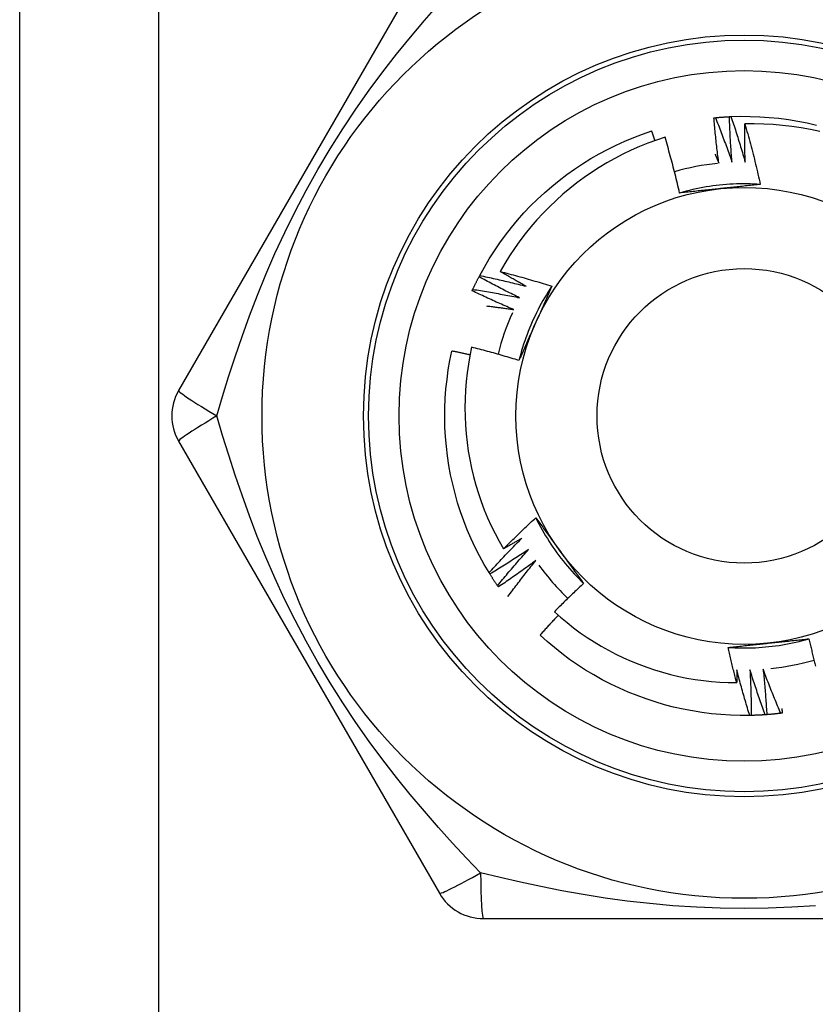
# Model space of a CAD drawing. Header units: inches. Extents: x 4 to 120, y 7 to 65.
# Tile 45 of 83: x 6.014 to 6.323, y 46.731 to 47.113. Entities that reach past the tile are written whole.
import ezdxf

# ---------------------------------------------------------------- set-up
doc = ezdxf.new("R2010")
doc.units = ezdxf.units.IN
doc.header["$MEASUREMENT"] = 0
doc.layers.add('Visible Edges(ANSI)', color=7, linetype='Continuous', lineweight=25)
doc.layers.add('Visible Tangent Edges(ANSI)', color=7, linetype='Continuous', lineweight=25)

msp = doc.modelspace()

# ---------------------------------------------------------------- linework, layer by layer
at = {"layer": 'Visible Edges(ANSI)'}
for p, q in [((6.01404, 20.01752), (6.01404, 47.32633)), ((6.17685, 47.14437), (6.0757, 46.96917)), ((6.19218, 47.01325), (6.19246, 47.01378)), ((6.0757, 46.94948), (6.17685, 46.77429)), ((6.19638, 46.89805), (6.19606, 46.89857)), ((6.19969, 46.89301), (6.19935, 46.89351)), ((6.29777, 46.84322), (6.29717, 46.8432)), ((6.19389, 46.76444), (6.39619, 46.76444))]:
    msp.add_line(p, q, dxfattribs=at)
at = {"layer": 'Visible Edges(ANSI)', "flags": 128}
for points in [[(6.28329, 47.07487), (6.28331, 47.07487), (6.28334, 47.07488), (6.28336, 47.07488), (6.28339, 47.07488), (6.28341, 47.07488), (6.28344, 47.07489), (6.28346, 47.07489), (6.28349, 47.07489), (6.28351, 47.07489), (6.28354, 47.0749), (6.28356, 47.0749), (6.28359, 47.0749), (6.28361, 47.0749), (6.28364, 47.07491), (6.28366, 47.07491), (6.28369, 47.07491), (6.28371, 47.07491), (6.28374, 47.07492), (6.28376, 47.07492), (6.28379, 47.07492), (6.28381, 47.07492), (6.28384, 47.07493), (6.28386, 47.07493), (6.28389, 47.07493)], [(6.28519, 47.05726), (6.28509, 47.05799), (6.285, 47.05872), (6.28491, 47.05945), (6.28482, 47.06019), (6.28473, 47.06092), (6.28464, 47.06165), (6.28455, 47.06238), (6.28446, 47.06312), (6.28438, 47.06385), (6.2843, 47.06458), (6.28422, 47.06532), (6.28414, 47.06605), (6.28406, 47.06679), (6.28398, 47.06752), (6.2839, 47.06825), (6.28383, 47.06899), (6.28376, 47.06972), (6.28369, 47.07046), (6.28362, 47.07119), (6.28355, 47.07193), (6.28348, 47.07266), (6.28342, 47.0734), (6.28335, 47.07414), (6.28329, 47.07487)], [(6.28389, 47.07493), (6.28411, 47.07495), (6.28434, 47.07497), (6.28456, 47.07499), (6.28479, 47.07501), (6.28502, 47.07503), (6.28524, 47.07505), (6.28547, 47.07507), (6.28569, 47.07509), (6.28592, 47.07511), (6.28614, 47.07513), (6.28637, 47.07514), (6.28659, 47.07516), (6.28682, 47.07518), (6.28704, 47.07519), (6.28727, 47.07521), (6.2875, 47.07522), (6.28772, 47.07524), (6.28795, 47.07525), (6.28817, 47.07526), (6.2884, 47.07528), (6.28862, 47.07529), (6.28885, 47.0753), (6.28908, 47.07531), (6.2893, 47.07533)], [(6.28389, 47.07493), (6.28417, 47.07422), (6.28445, 47.0735), (6.28473, 47.07279), (6.28501, 47.07207), (6.28529, 47.07136), (6.28556, 47.07064), (6.28584, 47.06992), (6.28611, 47.0692), (6.28638, 47.06848), (6.28665, 47.06776), (6.28692, 47.06705), (6.28719, 47.06632), (6.28745, 47.0656), (6.28772, 47.06488), (6.28798, 47.06416), (6.28824, 47.06344), (6.2885, 47.06271), (6.28876, 47.06199), (6.28902, 47.06127), (6.28928, 47.06054), (6.28953, 47.05982), (6.28978, 47.05909), (6.29004, 47.05837), (6.29029, 47.05764)], [(6.2893, 47.07533), (6.28933, 47.07533), (6.28935, 47.07533), (6.28938, 47.07533), (6.2894, 47.07533), (6.28943, 47.07533), (6.28945, 47.07533), (6.28948, 47.07533), (6.2895, 47.07534), (6.28953, 47.07534), (6.28955, 47.07534), (6.28958, 47.07534), (6.2896, 47.07534), (6.28963, 47.07534), (6.28965, 47.07534), (6.28968, 47.07534), (6.2897, 47.07534), (6.28973, 47.07535), (6.28975, 47.07535), (6.28978, 47.07535), (6.2898, 47.07535), (6.28983, 47.07535), (6.28985, 47.07535), (6.28988, 47.07535), (6.2899, 47.07535)], [(6.29029, 47.05764), (6.29023, 47.05837), (6.29017, 47.05911), (6.29012, 47.05985), (6.29006, 47.06058), (6.29001, 47.06132), (6.28996, 47.06205), (6.28991, 47.06279), (6.28987, 47.06353), (6.28982, 47.06426), (6.28977, 47.065), (6.28973, 47.06574), (6.28969, 47.06647), (6.28965, 47.06721), (6.28961, 47.06795), (6.28957, 47.06868), (6.28954, 47.06942), (6.2895, 47.07016), (6.28947, 47.0709), (6.28944, 47.07164), (6.28941, 47.07237), (6.28938, 47.07311), (6.28935, 47.07385), (6.28933, 47.07459), (6.2893, 47.07533)], [(6.2899, 47.07535), (6.29362, 47.07546), (6.29734, 47.07545), (6.30106, 47.07531), (6.30477, 47.07506), (6.30847, 47.07469), (6.31216, 47.0742), (6.31583, 47.07359), (6.31948, 47.07287), (6.3231, 47.07203)], [(6.2899, 47.07535), (6.29015, 47.07463), (6.29039, 47.0739), (6.29063, 47.07317), (6.29088, 47.07244), (6.29111, 47.07171), (6.29135, 47.07098), (6.29159, 47.07025), (6.29182, 47.06952), (6.29206, 47.06879), (6.29229, 47.06805), (6.29252, 47.06732), (6.29275, 47.06659), (6.29298, 47.06585), (6.29321, 47.06512), (6.29343, 47.06439), (6.29365, 47.06365), (6.29388, 47.06292), (6.2941, 47.06218), (6.29432, 47.06144), (6.29454, 47.06071), (6.29475, 47.05997), (6.29497, 47.05923), (6.29518, 47.05849), (6.2954, 47.05775)], [(6.2954, 47.05775), (6.29538, 47.05837), (6.29536, 47.05898), (6.29535, 47.0596), (6.29534, 47.06021), (6.29532, 47.06083), (6.29531, 47.06144), (6.2953, 47.06206), (6.29529, 47.06267), (6.29528, 47.06329), (6.29528, 47.0639), (6.29527, 47.06452), (6.29527, 47.06514), (6.29526, 47.06575), (6.29526, 47.06637), (6.29526, 47.06698), (6.29526, 47.0676), (6.29526, 47.06821), (6.29526, 47.06883), (6.29526, 47.06944), (6.29526, 47.07006), (6.29527, 47.07068), (6.29527, 47.07129), (6.29528, 47.07191), (6.29528, 47.07252)], [(6.32433, 47.06951), (6.32076, 47.07029), (6.31716, 47.07096), (6.31355, 47.07151), (6.30992, 47.07195), (6.30627, 47.07227), (6.30262, 47.07247), (6.29895, 47.07256), (6.29528, 47.07252)], [(6.29528, 47.07252), (6.29556, 47.07155), (6.29584, 47.07058), (6.29611, 47.06961), (6.29638, 47.06864), (6.29665, 47.06767), (6.29692, 47.0667), (6.29718, 47.06573), (6.29744, 47.06475), (6.2977, 47.06378), (6.29796, 47.0628), (6.29821, 47.06183), (6.29846, 47.06085), (6.29871, 47.05987), (6.29896, 47.0589), (6.2992, 47.05792), (6.29944, 47.05694), (6.29968, 47.05596), (6.29992, 47.05498), (6.30015, 47.054), (6.30038, 47.05301), (6.30061, 47.05203), (6.30084, 47.05105), (6.30106, 47.05007), (6.30128, 47.04908)], [(6.19246, 47.01378), (6.19425, 47.01704), (6.19615, 47.02024), (6.19816, 47.02337), (6.20026, 47.02644), (6.20246, 47.02944), (6.20475, 47.03237), (6.20713, 47.03523), (6.20961, 47.038), (6.21217, 47.0407), (6.21482, 47.04331), (6.21755, 47.04584), (6.22036, 47.04827), (6.22325, 47.05062), (6.22621, 47.05287), (6.22924, 47.05503), (6.23234, 47.05709), (6.2355, 47.05905), (6.23873, 47.0609), (6.24201, 47.06265), (6.24535, 47.0643), (6.24873, 47.06584), (6.25217, 47.06726), (6.25565, 47.06858), (6.25917, 47.06979)], [(6.26043, 47.06606), (6.26038, 47.06622), (6.26032, 47.06637), (6.26027, 47.06653), (6.26022, 47.06668), (6.26017, 47.06684), (6.26012, 47.06699), (6.26006, 47.06715), (6.26001, 47.06731), (6.25996, 47.06746), (6.25991, 47.06762), (6.25985, 47.06777), (6.2598, 47.06793), (6.25975, 47.06808), (6.2597, 47.06824), (6.25964, 47.06839), (6.25959, 47.06855), (6.25954, 47.0687), (6.25949, 47.06886), (6.25943, 47.06901), (6.25938, 47.06917), (6.25933, 47.06932), (6.25927, 47.06948), (6.25922, 47.06963), (6.25917, 47.06979)], [(6.26433, 47.06737), (6.26099, 47.06626), (6.25768, 47.06505), (6.25441, 47.06373), (6.25118, 47.0623), (6.248, 47.06078), (6.24488, 47.05916), (6.24181, 47.05745), (6.23879, 47.05564), (6.23584, 47.05374), (6.23295, 47.05174), (6.23012, 47.04965), (6.22736, 47.04748), (6.22467, 47.04522), (6.22204, 47.04287), (6.2195, 47.04043), (6.21702, 47.03792), (6.21463, 47.03533), (6.21233, 47.03266), (6.21012, 47.02993), (6.20799, 47.02713), (6.20596, 47.02427), (6.20402, 47.02134), (6.20217, 47.01835), (6.20042, 47.0153)], [(6.26996, 47.04573), (6.26975, 47.04664), (6.26954, 47.04755), (6.26933, 47.04846), (6.26911, 47.04936), (6.2689, 47.05027), (6.26868, 47.05117), (6.26845, 47.05208), (6.26823, 47.05298), (6.268, 47.05389), (6.26777, 47.05479), (6.26754, 47.05569), (6.26731, 47.05659), (6.26707, 47.0575), (6.26684, 47.0584), (6.26659, 47.0593), (6.26635, 47.0602), (6.26611, 47.06109), (6.26586, 47.06199), (6.26561, 47.06289), (6.26536, 47.06379), (6.26511, 47.06468), (6.26485, 47.06558), (6.26459, 47.06647), (6.26433, 47.06737)], [(6.28375, 47.06077), (6.28381, 47.06063), (6.28388, 47.06048), (6.28394, 47.06033), (6.284, 47.06019), (6.28406, 47.06004), (6.28412, 47.0599), (6.28418, 47.05975), (6.28424, 47.0596), (6.2843, 47.05946), (6.28436, 47.05931), (6.28442, 47.05916), (6.28448, 47.05902), (6.28454, 47.05887), (6.2846, 47.05872), (6.28466, 47.05858), (6.28471, 47.05843), (6.28477, 47.05829), (6.28483, 47.05814), (6.28489, 47.05799), (6.28495, 47.05785), (6.28501, 47.0577), (6.28507, 47.05755), (6.28513, 47.05741), (6.28519, 47.05726)], [(6.30128, 47.04907), (6.29996, 47.04916), (6.29864, 47.04922), (6.29733, 47.04926), (6.29601, 47.04928), (6.29469, 47.04928), (6.29337, 47.04927), (6.29205, 47.04923), (6.29073, 47.04918), (6.28941, 47.04911), (6.2881, 47.04902), (6.28678, 47.0489), (6.28547, 47.04877), (6.28416, 47.04862), (6.28285, 47.04846), (6.28155, 47.04827), (6.28024, 47.04806), (6.27894, 47.04784), (6.27765, 47.04759), (6.27636, 47.04733), (6.27507, 47.04705), (6.27378, 47.04675), (6.27251, 47.04643), (6.27123, 47.04609), (6.26996, 47.04573)], [(6.28578, 47.04742), (6.28512, 47.04735), (6.28445, 47.04728), (6.28379, 47.04721), (6.28313, 47.04714), (6.28247, 47.04707), (6.2818, 47.047), (6.28114, 47.04693), (6.28048, 47.04686), (6.27982, 47.0468), (6.27916, 47.04673), (6.2785, 47.04666), (6.27784, 47.04658), (6.27718, 47.04651), (6.27653, 47.04644), (6.27587, 47.04637), (6.27521, 47.0463), (6.27455, 47.04623), (6.2739, 47.04616), (6.27324, 47.04609), (6.27258, 47.04602), (6.27193, 47.04595), (6.27127, 47.04588), (6.27062, 47.0458), (6.26996, 47.04573)], [(6.30128, 47.04908), (6.30064, 47.04901), (6.3, 47.04894), (6.29935, 47.04887), (6.29871, 47.0488), (6.29807, 47.04873), (6.29743, 47.04866), (6.29678, 47.04859), (6.29614, 47.04852), (6.2955, 47.04845), (6.29485, 47.04838), (6.29421, 47.04831), (6.29356, 47.04824), (6.29292, 47.04818), (6.29227, 47.04811), (6.29163, 47.04804), (6.29098, 47.04797), (6.29033, 47.0479), (6.28968, 47.04783), (6.28904, 47.04777), (6.28839, 47.0477), (6.28774, 47.04763), (6.28709, 47.04756), (6.28644, 47.04749), (6.28578, 47.04742)], [(6.20042, 47.0153), (6.20126, 47.01509), (6.2021, 47.01487), (6.20294, 47.01465), (6.20377, 47.01443), (6.20461, 47.0142), (6.20545, 47.01398), (6.20628, 47.01375), (6.20712, 47.01352), (6.20796, 47.01329), (6.20879, 47.01306), (6.20963, 47.01282), (6.21046, 47.01259), (6.21129, 47.01235), (6.21213, 47.01211), (6.21296, 47.01187), (6.21379, 47.01162), (6.21462, 47.01138), (6.21546, 47.01113), (6.21629, 47.01088), (6.21712, 47.01063), (6.21795, 47.01038), (6.21877, 47.01012), (6.2196, 47.00986), (6.22043, 47.0096)], [(6.21041, 47.00958), (6.20999, 47.00981), (6.20957, 47.01004), (6.20915, 47.01028), (6.20873, 47.01051), (6.20832, 47.01075), (6.2079, 47.01098), (6.20748, 47.01122), (6.20706, 47.01145), (6.20664, 47.01169), (6.20623, 47.01193), (6.20581, 47.01216), (6.20539, 47.0124), (6.20498, 47.01264), (6.20456, 47.01288), (6.20415, 47.01312), (6.20373, 47.01336), (6.20332, 47.0136), (6.2029, 47.01384), (6.20249, 47.01409), (6.20207, 47.01433), (6.20166, 47.01457), (6.20124, 47.01482), (6.20083, 47.01506), (6.20042, 47.0153)], [(6.18977, 47.00838), (6.18987, 47.00859), (6.18996, 47.00879), (6.19006, 47.009), (6.19016, 47.0092), (6.19025, 47.0094), (6.19035, 47.00961), (6.19045, 47.00981), (6.19055, 47.01002), (6.19065, 47.01022), (6.19075, 47.01042), (6.19084, 47.01062), (6.19094, 47.01083), (6.19105, 47.01103), (6.19115, 47.01123), (6.19125, 47.01143), (6.19135, 47.01164), (6.19145, 47.01184), (6.19155, 47.01204), (6.19166, 47.01224), (6.19176, 47.01244), (6.19186, 47.01264), (6.19197, 47.01284), (6.19207, 47.01305), (6.19218, 47.01325)], [(6.20792, 47.00512), (6.20725, 47.00544), (6.20659, 47.00577), (6.20593, 47.00609), (6.20527, 47.00642), (6.20461, 47.00675), (6.20395, 47.00708), (6.20329, 47.00741), (6.20263, 47.00774), (6.20197, 47.00808), (6.20131, 47.00841), (6.20066, 47.00875), (6.2, 47.00909), (6.19935, 47.00943), (6.19869, 47.00977), (6.19804, 47.01011), (6.19738, 47.01045), (6.19673, 47.0108), (6.19608, 47.01114), (6.19543, 47.01149), (6.19477, 47.01184), (6.19412, 47.01219), (6.19347, 47.01254), (6.19283, 47.01289), (6.19218, 47.01325)], [(6.19246, 47.01378), (6.19321, 47.01362), (6.19396, 47.01346), (6.19471, 47.0133), (6.19546, 47.01314), (6.19621, 47.01297), (6.19696, 47.01281), (6.19771, 47.01264), (6.19846, 47.01247), (6.19921, 47.0123), (6.19996, 47.01213), (6.20071, 47.01196), (6.20146, 47.01178), (6.2022, 47.01161), (6.20295, 47.01143), (6.2037, 47.01125), (6.20445, 47.01107), (6.20519, 47.01089), (6.20594, 47.01071), (6.20669, 47.01052), (6.20743, 47.01034), (6.20818, 47.01015), (6.20892, 47.00996), (6.20967, 47.00977), (6.21041, 47.00958)], [(6.18952, 47.00783), (6.18953, 47.00786), (6.18954, 47.00788), (6.18955, 47.0079), (6.18956, 47.00793), (6.18957, 47.00795), (6.18958, 47.00797), (6.18959, 47.00799), (6.1896, 47.00802), (6.18961, 47.00804), (6.18962, 47.00806), (6.18963, 47.00809), (6.18964, 47.00811), (6.18965, 47.00813), (6.18966, 47.00815), (6.18967, 47.00818), (6.18969, 47.0082), (6.1897, 47.00822), (6.18971, 47.00824), (6.18972, 47.00827), (6.18973, 47.00829), (6.18974, 47.00831), (6.18975, 47.00834), (6.18976, 47.00836), (6.18977, 47.00838)], [(6.20566, 47.00053), (6.20498, 47.00082), (6.2043, 47.00111), (6.20362, 47.0014), (6.20295, 47.0017), (6.20227, 47.00199), (6.20159, 47.00229), (6.20092, 47.00258), (6.20024, 47.00288), (6.19957, 47.00318), (6.19889, 47.00348), (6.19822, 47.00378), (6.19755, 47.00409), (6.19687, 47.00439), (6.1962, 47.0047), (6.19553, 47.00501), (6.19486, 47.00531), (6.19419, 47.00562), (6.19352, 47.00594), (6.19285, 47.00625), (6.19218, 47.00656), (6.19152, 47.00688), (6.19085, 47.0072), (6.19018, 47.00751), (6.18952, 47.00783)], [(6.18977, 47.00838), (6.19053, 47.00826), (6.19129, 47.00814), (6.19205, 47.00802), (6.1928, 47.0079), (6.19356, 47.00777), (6.19432, 47.00764), (6.19508, 47.00752), (6.19583, 47.00739), (6.19659, 47.00726), (6.19735, 47.00712), (6.1981, 47.00699), (6.19886, 47.00686), (6.19962, 47.00672), (6.20037, 47.00658), (6.20113, 47.00644), (6.20188, 47.0063), (6.20264, 47.00616), (6.20339, 47.00601), (6.20415, 47.00587), (6.2049, 47.00572), (6.20566, 47.00557), (6.20641, 47.00542), (6.20716, 47.00527), (6.20792, 47.00512)], [(6.22044, 47.0096), (6.21971, 47.0085), (6.219, 47.00739), (6.2183, 47.00627), (6.21762, 47.00514), (6.21696, 47.004), (6.21631, 47.00285), (6.21568, 47.00169), (6.21507, 47.00052), (6.21448, 46.99934), (6.2139, 46.99816), (6.21334, 46.99696), (6.21279, 46.99576), (6.21227, 46.99455), (6.21176, 46.99333), (6.21127, 46.99211), (6.2108, 46.99088), (6.21034, 46.98964), (6.2099, 46.9884), (6.20949, 46.98714), (6.20909, 46.98589), (6.20871, 46.98463), (6.20834, 46.98336), (6.208, 46.98208), (6.20767, 46.98081)], [(6.22043, 47.0096), (6.22017, 47.00901), (6.21991, 47.00842), (6.21965, 47.00783), (6.21939, 47.00724), (6.21913, 47.00665), (6.21887, 47.00606), (6.21861, 47.00547), (6.21835, 47.00487), (6.21809, 47.00428), (6.21782, 47.00369), (6.21756, 47.0031), (6.2173, 47.0025), (6.21703, 47.00191), (6.21677, 47.00132), (6.21651, 47.00072), (6.21624, 47.00013), (6.21598, 46.99953), (6.21571, 46.99894), (6.21545, 46.99834), (6.21518, 46.99775), (6.21492, 46.99715), (6.21465, 46.99655), (6.21439, 46.99595), (6.21412, 46.99536)], [(6.19507, 47.00198), (6.19551, 47.00193), (6.19595, 47.00187), (6.19639, 47.00182), (6.19684, 47.00176), (6.19728, 47.0017), (6.19772, 47.00165), (6.19816, 47.00159), (6.1986, 47.00153), (6.19904, 47.00147), (6.19948, 47.00141), (6.19993, 47.00135), (6.20037, 47.00129), (6.20081, 47.00123), (6.20125, 47.00117), (6.20169, 47.00111), (6.20213, 47.00105), (6.20257, 47.00099), (6.20301, 47.00092), (6.20345, 47.00086), (6.20389, 47.00079), (6.20434, 47.00073), (6.20478, 47.00067), (6.20522, 47.0006), (6.20566, 47.00053)], [(6.21412, 46.99536), (6.21385, 46.99475), (6.21358, 46.99414), (6.2133, 46.99353), (6.21303, 46.99292), (6.21276, 46.99231), (6.21249, 46.9917), (6.21222, 46.99109), (6.21195, 46.99048), (6.21168, 46.98988), (6.21141, 46.98927), (6.21114, 46.98867), (6.21087, 46.98806), (6.21061, 46.98745), (6.21034, 46.98685), (6.21007, 46.98624), (6.2098, 46.98564), (6.20954, 46.98503), (6.20927, 46.98443), (6.209, 46.98383), (6.20874, 46.98322), (6.20847, 46.98262), (6.2082, 46.98201), (6.20794, 46.98141), (6.20767, 46.98081)], [(6.19606, 46.89857), (6.19417, 46.90177), (6.19238, 46.90503), (6.19069, 46.90834), (6.18911, 46.91171), (6.18764, 46.91513), (6.18628, 46.91859), (6.18503, 46.9221), (6.18389, 46.92564), (6.18287, 46.92921), (6.18197, 46.93282), (6.18118, 46.93646), (6.1805, 46.94012), (6.17994, 46.94379), (6.17951, 46.94749), (6.17919, 46.95119), (6.17899, 46.95491), (6.1789, 46.95863), (6.17894, 46.96235), (6.1791, 46.96607), (6.17937, 46.96977), (6.17977, 46.97347), (6.18028, 46.97716), (6.18091, 46.98083), (6.18166, 46.98447)], [(6.18868, 46.98297), (6.18839, 46.98303), (6.1881, 46.9831), (6.18781, 46.98316), (6.18752, 46.98323), (6.18722, 46.98329), (6.18693, 46.98336), (6.18664, 46.98342), (6.18635, 46.98348), (6.18605, 46.98355), (6.18576, 46.98361), (6.18547, 46.98367), (6.18517, 46.98374), (6.18488, 46.9838), (6.18459, 46.98386), (6.1843, 46.98392), (6.184, 46.98398), (6.18371, 46.98405), (6.18342, 46.98411), (6.18312, 46.98417), (6.18283, 46.98423), (6.18254, 46.98429), (6.18224, 46.98435), (6.18195, 46.98441), (6.18166, 46.98447)], [(6.1893, 46.98596), (6.18862, 46.98266), (6.18805, 46.97933), (6.18758, 46.97599), (6.18721, 46.97264), (6.18694, 46.96927), (6.18678, 46.9659), (6.18673, 46.96251), (6.18678, 46.95913), (6.18694, 46.95575), (6.1872, 46.95238), (6.18757, 46.94903), (6.18804, 46.94569), (6.18861, 46.94237), (6.18929, 46.93906), (6.19007, 46.93579), (6.19096, 46.93253), (6.19194, 46.9293), (6.19303, 46.92611), (6.19422, 46.92294), (6.19552, 46.91981), (6.1969, 46.91673), (6.19839, 46.91369), (6.19996, 46.91071), (6.20163, 46.90778)], [(6.20767, 46.98081), (6.20691, 46.98104), (6.20615, 46.98127), (6.20539, 46.9815), (6.20463, 46.98173), (6.20387, 46.98196), (6.20311, 46.98218), (6.20234, 46.98241), (6.20158, 46.98263), (6.20081, 46.98285), (6.20005, 46.98307), (6.19929, 46.98329), (6.19852, 46.9835), (6.19775, 46.98372), (6.19699, 46.98393), (6.19622, 46.98414), (6.19545, 46.98435), (6.19469, 46.98455), (6.19392, 46.98476), (6.19315, 46.98496), (6.19238, 46.98517), (6.19161, 46.98537), (6.19084, 46.98557), (6.19007, 46.98576), (6.1893, 46.98596)], [(6.20163, 46.90778), (6.20215, 46.90829), (6.20266, 46.90881), (6.20317, 46.90932), (6.20369, 46.90983), (6.2042, 46.91034), (6.20472, 46.91085), (6.20524, 46.91136), (6.20576, 46.91186), (6.20628, 46.91237), (6.2068, 46.91287), (6.20732, 46.91338), (6.20785, 46.91388), (6.20837, 46.91438), (6.20889, 46.91489), (6.20942, 46.91539), (6.20995, 46.91589), (6.21047, 46.91639), (6.211, 46.91688), (6.21153, 46.91738), (6.21206, 46.91788), (6.21259, 46.91837), (6.21313, 46.91886), (6.21366, 46.91936), (6.21419, 46.91985)], [(6.21419, 46.91985), (6.21458, 46.91933), (6.21496, 46.91881), (6.21534, 46.91829), (6.21572, 46.91777), (6.2161, 46.91725), (6.21649, 46.91672), (6.21687, 46.9162), (6.21725, 46.91568), (6.21763, 46.91516), (6.21801, 46.91463), (6.2184, 46.91411), (6.21878, 46.91359), (6.21916, 46.91306), (6.21954, 46.91254), (6.21992, 46.91201), (6.22031, 46.91148), (6.22069, 46.91096), (6.22107, 46.91043), (6.22146, 46.9099), (6.22184, 46.90938), (6.22222, 46.90885), (6.22261, 46.90832), (6.22299, 46.90779), (6.22338, 46.90726)], [(6.2142, 46.91985), (6.21479, 46.91867), (6.2154, 46.9175), (6.21602, 46.91634), (6.21666, 46.91518), (6.21731, 46.91404), (6.21799, 46.9129), (6.21868, 46.91178), (6.21938, 46.91067), (6.2201, 46.90956), (6.22084, 46.90847), (6.2216, 46.90738), (6.22237, 46.90631), (6.22315, 46.90525), (6.22395, 46.9042), (6.22476, 46.90317), (6.22559, 46.90214), (6.22644, 46.90113), (6.2273, 46.90013), (6.22817, 46.89914), (6.22906, 46.89817), (6.22996, 46.8972), (6.23088, 46.89626), (6.23181, 46.89532), (6.23276, 46.8944)], [(6.19606, 46.89857), (6.19658, 46.89913), (6.1971, 46.8997), (6.19762, 46.90026), (6.19814, 46.90083), (6.19866, 46.90139), (6.19919, 46.90195), (6.19971, 46.90251), (6.20024, 46.90307), (6.20076, 46.90363), (6.20129, 46.90419), (6.20182, 46.90475), (6.20235, 46.90531), (6.20288, 46.90586), (6.20341, 46.90642), (6.20395, 46.90697), (6.20448, 46.90752), (6.20502, 46.90807), (6.20555, 46.90862), (6.20609, 46.90917), (6.20663, 46.90972), (6.20717, 46.91027), (6.20771, 46.91081), (6.20825, 46.91136), (6.20879, 46.9119)], [(6.20879, 46.9119), (6.2085, 46.91173), (6.2082, 46.91155), (6.2079, 46.91138), (6.20761, 46.9112), (6.20731, 46.91103), (6.20701, 46.91086), (6.20671, 46.91068), (6.20642, 46.91051), (6.20612, 46.91034), (6.20582, 46.91017), (6.20552, 46.90999), (6.20523, 46.90982), (6.20493, 46.90965), (6.20463, 46.90948), (6.20433, 46.90931), (6.20403, 46.90914), (6.20373, 46.90897), (6.20343, 46.9088), (6.20313, 46.90862), (6.20283, 46.90846), (6.20253, 46.90829), (6.20223, 46.90812), (6.20193, 46.90795), (6.20163, 46.90778)], [(6.21137, 46.90749), (6.21076, 46.90708), (6.21014, 46.90668), (6.20952, 46.90627), (6.20891, 46.90587), (6.20829, 46.90547), (6.20767, 46.90507), (6.20705, 46.90467), (6.20643, 46.90427), (6.2058, 46.90387), (6.20518, 46.90347), (6.20456, 46.90308), (6.20393, 46.90268), (6.20331, 46.90229), (6.20268, 46.9019), (6.20206, 46.90151), (6.20143, 46.90112), (6.2008, 46.90073), (6.20017, 46.90035), (6.19954, 46.89996), (6.19891, 46.89958), (6.19828, 46.89919), (6.19765, 46.89881), (6.19701, 46.89843), (6.19638, 46.89805)], [(6.19935, 46.89351), (6.19984, 46.8941), (6.20033, 46.8947), (6.20082, 46.89529), (6.20131, 46.89588), (6.2018, 46.89647), (6.20229, 46.89706), (6.20279, 46.89764), (6.20328, 46.89823), (6.20378, 46.89882), (6.20428, 46.8994), (6.20478, 46.89998), (6.20528, 46.90057), (6.20578, 46.90115), (6.20628, 46.90173), (6.20679, 46.90231), (6.20729, 46.90289), (6.2078, 46.90347), (6.2083, 46.90405), (6.20881, 46.90462), (6.20932, 46.9052), (6.20983, 46.90577), (6.21034, 46.90635), (6.21086, 46.90692), (6.21137, 46.90749)], [(6.22338, 46.90726), (6.22377, 46.90672), (6.22416, 46.90618), (6.22456, 46.90564), (6.22495, 46.9051), (6.22534, 46.90456), (6.22573, 46.90402), (6.22612, 46.90348), (6.22651, 46.90295), (6.2269, 46.90241), (6.22729, 46.90187), (6.22769, 46.90134), (6.22808, 46.9008), (6.22847, 46.90027), (6.22886, 46.89973), (6.22925, 46.8992), (6.22964, 46.89866), (6.23003, 46.89813), (6.23042, 46.89759), (6.2308, 46.89706), (6.23119, 46.89653), (6.23158, 46.896), (6.23197, 46.89547), (6.23236, 46.89493), (6.23275, 46.8944)], [(6.21417, 46.90322), (6.21358, 46.90278), (6.21299, 46.90234), (6.21239, 46.90191), (6.2118, 46.90147), (6.2112, 46.90104), (6.2106, 46.9006), (6.21, 46.90017), (6.2094, 46.89974), (6.2088, 46.89931), (6.2082, 46.89888), (6.2076, 46.89846), (6.207, 46.89803), (6.20639, 46.89761), (6.20579, 46.89718), (6.20518, 46.89676), (6.20458, 46.89634), (6.20397, 46.89592), (6.20336, 46.8955), (6.20275, 46.89508), (6.20214, 46.89467), (6.20153, 46.89425), (6.20092, 46.89384), (6.20031, 46.89343), (6.19969, 46.89301)], [(6.20341, 46.88933), (6.20385, 46.88992), (6.20428, 46.8905), (6.20472, 46.89109), (6.20516, 46.89168), (6.2056, 46.89226), (6.20604, 46.89284), (6.20649, 46.89343), (6.20693, 46.89401), (6.20737, 46.89459), (6.20782, 46.89517), (6.20827, 46.89575), (6.20871, 46.89633), (6.20916, 46.89691), (6.20961, 46.89749), (6.21006, 46.89806), (6.21052, 46.89864), (6.21097, 46.89921), (6.21143, 46.89979), (6.21188, 46.90036), (6.21234, 46.90093), (6.2128, 46.90151), (6.21325, 46.90208), (6.21371, 46.90265), (6.21417, 46.90322)], [(6.19935, 46.89351), (6.19922, 46.8937), (6.19909, 46.89388), (6.19897, 46.89407), (6.19884, 46.89426), (6.19871, 46.89444), (6.19859, 46.89463), (6.19846, 46.89482), (6.19834, 46.89501), (6.19821, 46.8952), (6.19809, 46.89539), (6.19796, 46.89557), (6.19784, 46.89576), (6.19772, 46.89595), (6.19759, 46.89614), (6.19747, 46.89633), (6.19735, 46.89652), (6.19722, 46.89671), (6.1971, 46.8969), (6.19698, 46.89709), (6.19686, 46.89729), (6.19674, 46.89748), (6.19662, 46.89767), (6.1965, 46.89786), (6.19638, 46.89805)], [(6.23275, 46.8944), (6.23227, 46.89395), (6.23179, 46.89351), (6.23131, 46.89306), (6.23083, 46.8926), (6.23035, 46.89215), (6.22987, 46.8917), (6.2294, 46.89125), (6.22892, 46.89079), (6.22844, 46.89034), (6.22797, 46.88988), (6.22749, 46.88942), (6.22702, 46.88897), (6.22655, 46.88851), (6.22608, 46.88805), (6.22561, 46.88759), (6.22514, 46.88713), (6.22467, 46.88667), (6.2242, 46.8862), (6.22373, 46.88574), (6.22326, 46.88528), (6.2228, 46.88481), (6.22233, 46.88435), (6.22187, 46.88388), (6.22141, 46.88341)], [(6.22293, 46.88205), (6.22263, 46.88173), (6.22233, 46.88141), (6.22203, 46.8811), (6.22173, 46.88078), (6.22144, 46.88047), (6.22114, 46.88015), (6.22084, 46.87983), (6.22054, 46.87951), (6.22025, 46.8792), (6.21995, 46.87888), (6.21965, 46.87856), (6.21936, 46.87824), (6.21906, 46.87792), (6.21877, 46.8776), (6.21847, 46.87728), (6.21818, 46.87696), (6.21788, 46.87664), (6.21759, 46.87632), (6.2173, 46.876), (6.217, 46.87567), (6.21671, 46.87535), (6.21642, 46.87503), (6.21613, 46.87471), (6.21584, 46.87438)], [(6.22141, 46.88341), (6.22383, 46.88126), (6.22631, 46.87919), (6.22886, 46.8772), (6.23146, 46.87529), (6.23412, 46.87346), (6.23684, 46.87171), (6.23961, 46.87005), (6.24243, 46.86847), (6.2453, 46.86697), (6.24822, 46.86557), (6.25118, 46.86425), (6.25418, 46.86303), (6.25722, 46.8619), (6.26029, 46.86087), (6.26338, 46.85993), (6.2665, 46.85909), (6.26964, 46.85835), (6.27281, 46.85771), (6.27599, 46.85716), (6.27919, 46.85671), (6.28241, 46.85637), (6.28563, 46.85612), (6.28887, 46.85598), (6.29211, 46.85593)], [(6.29717, 46.8432), (6.29345, 46.8432), (6.28973, 46.84331), (6.28602, 46.84354), (6.28231, 46.84388), (6.27862, 46.84435), (6.27495, 46.84494), (6.2713, 46.84564), (6.26767, 46.84646), (6.26407, 46.84739), (6.2605, 46.84844), (6.25696, 46.8496), (6.25347, 46.85088), (6.25002, 46.85227), (6.24661, 46.85376), (6.24326, 46.85537), (6.23995, 46.85708), (6.23671, 46.8589), (6.23352, 46.86082), (6.2304, 46.86284), (6.22734, 46.86496), (6.22435, 46.86718), (6.22144, 46.86949), (6.2186, 46.87189), (6.21584, 46.87438)], [(6.28881, 46.86958), (6.29012, 46.8695), (6.29144, 46.86944), (6.29276, 46.86939), (6.29408, 46.86937), (6.2954, 46.86937), (6.29672, 46.86938), (6.29804, 46.86942), (6.29935, 46.86947), (6.30067, 46.86954), (6.30199, 46.86964), (6.3033, 46.86975), (6.30462, 46.86988), (6.30593, 46.87003), (6.30723, 46.8702), (6.30854, 46.87038), (6.30984, 46.87059), (6.31114, 46.87081), (6.31244, 46.87106), (6.31373, 46.87132), (6.31502, 46.8716), (6.3163, 46.87191), (6.31758, 46.87223), (6.31886, 46.87256), (6.32013, 46.87292)], [(6.28881, 46.86957), (6.28945, 46.86964), (6.29009, 46.86971), (6.29073, 46.86978), (6.29137, 46.86985), (6.29202, 46.86992), (6.29266, 46.86999), (6.2933, 46.87006), (6.29395, 46.87013), (6.29459, 46.8702), (6.29523, 46.87027), (6.29588, 46.87034), (6.29652, 46.87041), (6.29717, 46.87048), (6.29781, 46.87054), (6.29846, 46.87061), (6.29911, 46.87068), (6.29975, 46.87075), (6.3004, 46.87082), (6.30105, 46.87089), (6.3017, 46.87095), (6.30235, 46.87102), (6.303, 46.87109), (6.30365, 46.87116), (6.3043, 46.87123)], [(6.3043, 46.87123), (6.30497, 46.8713), (6.30563, 46.87137), (6.3063, 46.87144), (6.30696, 46.87151), (6.30762, 46.87158), (6.30828, 46.87165), (6.30894, 46.87172), (6.30961, 46.87179), (6.31027, 46.87186), (6.31093, 46.87193), (6.31159, 46.872), (6.31224, 46.87207), (6.3129, 46.87214), (6.31356, 46.87221), (6.31422, 46.87228), (6.31488, 46.87235), (6.31553, 46.87242), (6.31619, 46.87249), (6.31685, 46.87256), (6.3175, 46.87263), (6.31816, 46.8727), (6.31881, 46.87278), (6.31947, 46.87285), (6.32012, 46.87292)], [(6.32012, 46.87292), (6.32024, 46.87241), (6.32036, 46.8719), (6.32048, 46.8714), (6.32059, 46.87089), (6.32071, 46.87038), (6.32083, 46.86987), (6.32095, 46.86936), (6.32108, 46.86886), (6.3212, 46.86835), (6.32132, 46.86784), (6.32144, 46.86734), (6.32157, 46.86683), (6.32169, 46.86632), (6.32182, 46.86582), (6.32195, 46.86531), (6.32207, 46.86481), (6.3222, 46.8643), (6.32233, 46.8638), (6.32246, 46.86329), (6.32259, 46.86279), (6.32272, 46.86228)], [(6.29211, 46.85593), (6.29196, 46.8565), (6.29182, 46.85706), (6.29167, 46.85763), (6.29153, 46.85819), (6.29138, 46.85876), (6.29124, 46.85933), (6.2911, 46.8599), (6.29095, 46.86046), (6.29081, 46.86103), (6.29067, 46.8616), (6.29054, 46.86217), (6.2904, 46.86273), (6.29026, 46.8633), (6.29012, 46.86387), (6.28999, 46.86444), (6.28985, 46.86501), (6.28972, 46.86558), (6.28959, 46.86615), (6.28945, 46.86672), (6.28932, 46.86729), (6.28919, 46.86786), (6.28906, 46.86843), (6.28893, 46.869), (6.28881, 46.86957)], [(6.29214, 46.86094), (6.29214, 46.86073), (6.29214, 46.86052), (6.29214, 46.86032), (6.29214, 46.86011), (6.29214, 46.8599), (6.29214, 46.85969), (6.29214, 46.85948), (6.29213, 46.85927), (6.29213, 46.85906), (6.29213, 46.85885), (6.29213, 46.85865), (6.29213, 46.85844), (6.29213, 46.85823), (6.29213, 46.85802), (6.29213, 46.85781), (6.29213, 46.8576), (6.29212, 46.85739), (6.29212, 46.85718), (6.29212, 46.85697), (6.29212, 46.85677), (6.29212, 46.85656), (6.29211, 46.85635), (6.29211, 46.85614), (6.29211, 46.85593)], [(6.29717, 46.8432), (6.29694, 46.84394), (6.29672, 46.84467), (6.29649, 46.84541), (6.29627, 46.84614), (6.29605, 46.84688), (6.29583, 46.84761), (6.29562, 46.84835), (6.2954, 46.84909), (6.29519, 46.84983), (6.29497, 46.85056), (6.29476, 46.8513), (6.29455, 46.85204), (6.29434, 46.85278), (6.29413, 46.85352), (6.29393, 46.85426), (6.29372, 46.855), (6.29352, 46.85574), (6.29332, 46.85648), (6.29312, 46.85723), (6.29292, 46.85797), (6.29272, 46.85871), (6.29252, 46.85945), (6.29233, 46.8602), (6.29214, 46.86094)], [(6.29725, 46.86092), (6.29729, 46.86019), (6.29732, 46.85945), (6.29736, 46.85871), (6.29739, 46.85798), (6.29743, 46.85724), (6.29746, 46.8565), (6.29749, 46.85576), (6.29751, 46.85503), (6.29754, 46.85429), (6.29757, 46.85355), (6.29759, 46.85281), (6.29761, 46.85208), (6.29764, 46.85134), (6.29765, 46.8506), (6.29767, 46.84986), (6.29769, 46.84912), (6.29771, 46.84839), (6.29772, 46.84765), (6.29773, 46.84691), (6.29774, 46.84617), (6.29775, 46.84543), (6.29776, 46.84469), (6.29777, 46.84396), (6.29777, 46.84322)], [(6.30319, 46.84347), (6.30293, 46.84419), (6.30267, 46.84491), (6.30241, 46.84564), (6.30215, 46.84636), (6.30189, 46.84708), (6.30163, 46.84781), (6.30138, 46.84853), (6.30112, 46.84925), (6.30087, 46.84998), (6.30062, 46.85071), (6.30037, 46.85143), (6.30012, 46.85216), (6.29987, 46.85289), (6.29963, 46.85362), (6.29938, 46.85434), (6.29914, 46.85507), (6.2989, 46.8558), (6.29866, 46.85653), (6.29842, 46.85726), (6.29818, 46.85799), (6.29795, 46.85873), (6.29771, 46.85946), (6.29748, 46.86019), (6.29725, 46.86092)], [(6.30235, 46.86117), (6.30243, 46.86044), (6.3025, 46.8597), (6.30258, 46.85897), (6.30265, 46.85823), (6.30272, 46.8575), (6.30279, 46.85677), (6.30286, 46.85603), (6.30292, 46.8553), (6.30299, 46.85456), (6.30305, 46.85383), (6.30312, 46.85309), (6.30318, 46.85235), (6.30324, 46.85162), (6.30329, 46.85088), (6.30335, 46.85015), (6.30341, 46.84941), (6.30346, 46.84867), (6.30351, 46.84794), (6.30356, 46.8472), (6.30361, 46.84646), (6.30366, 46.84573), (6.30371, 46.84499), (6.30375, 46.84425), (6.30379, 46.84351)], [(6.3092, 46.84405), (6.30889, 46.84476), (6.30859, 46.84546), (6.3083, 46.84617), (6.308, 46.84688), (6.3077, 46.84759), (6.30741, 46.8483), (6.30712, 46.84901), (6.30683, 46.84972), (6.30654, 46.85043), (6.30625, 46.85114), (6.30596, 46.85185), (6.30568, 46.85257), (6.30539, 46.85328), (6.30511, 46.854), (6.30483, 46.85471), (6.30455, 46.85543), (6.30427, 46.85614), (6.30399, 46.85686), (6.30371, 46.85758), (6.30344, 46.85829), (6.30316, 46.85901), (6.30289, 46.85973), (6.30262, 46.86045), (6.30235, 46.86117)], [(6.30319, 46.84347), (6.30297, 46.84345), (6.30274, 46.84344), (6.30252, 46.84342), (6.30229, 46.84341), (6.30206, 46.8434), (6.30184, 46.84338), (6.30161, 46.84337), (6.30139, 46.84336), (6.30116, 46.84335), (6.30094, 46.84333), (6.30071, 46.84332), (6.30048, 46.84331), (6.30026, 46.8433), (6.30003, 46.84329), (6.29981, 46.84328), (6.29958, 46.84327), (6.29935, 46.84326), (6.29913, 46.84326), (6.2989, 46.84325), (6.29868, 46.84324), (6.29845, 46.84323), (6.29822, 46.84323), (6.298, 46.84322), (6.29777, 46.84322)], [(6.30379, 46.84351), (6.30377, 46.84351), (6.30374, 46.84351), (6.30372, 46.84351), (6.30369, 46.84351), (6.30367, 46.84351), (6.30364, 46.8435), (6.30362, 46.8435), (6.30359, 46.8435), (6.30357, 46.8435), (6.30354, 46.8435), (6.30352, 46.84349), (6.30349, 46.84349), (6.30347, 46.84349), (6.30344, 46.84349), (6.30342, 46.84349), (6.30339, 46.84348), (6.30337, 46.84348), (6.30334, 46.84348), (6.30332, 46.84348), (6.30329, 46.84348), (6.30327, 46.84348), (6.30324, 46.84347), (6.30322, 46.84347), (6.30319, 46.84347)], [(6.3092, 46.84405), (6.30897, 46.84402), (6.30875, 46.844), (6.30852, 46.84397), (6.3083, 46.84394), (6.30807, 46.84392), (6.30785, 46.84389), (6.30762, 46.84387), (6.3074, 46.84384), (6.30717, 46.84382), (6.30695, 46.8438), (6.30672, 46.84377), (6.3065, 46.84375), (6.30627, 46.84373), (6.30605, 46.84371), (6.30582, 46.84369), (6.3056, 46.84366), (6.30537, 46.84364), (6.30515, 46.84362), (6.30492, 46.84361), (6.3047, 46.84359), (6.30447, 46.84357), (6.30425, 46.84355), (6.30402, 46.84353), (6.30379, 46.84351)], [(6.30979, 46.84412), (6.30977, 46.84412), (6.30974, 46.84412), (6.30972, 46.84412), (6.30969, 46.84411), (6.30967, 46.84411), (6.30964, 46.84411), (6.30962, 46.8441), (6.30959, 46.8441), (6.30957, 46.8441), (6.30954, 46.84409), (6.30952, 46.84409), (6.30949, 46.84409), (6.30947, 46.84408), (6.30944, 46.84408), (6.30942, 46.84408), (6.30939, 46.84407), (6.30937, 46.84407), (6.30934, 46.84407), (6.30932, 46.84407), (6.30929, 46.84406), (6.30927, 46.84406), (6.30924, 46.84406), (6.30922, 46.84405), (6.3092, 46.84405)], [(6.30959, 46.84589), (6.3096, 46.84582), (6.30961, 46.84575), (6.30962, 46.84567), (6.30963, 46.8456), (6.30964, 46.84553), (6.30965, 46.84545), (6.30965, 46.84538), (6.30966, 46.8453), (6.30967, 46.84523), (6.30968, 46.84516), (6.30969, 46.84508), (6.3097, 46.84501), (6.3097, 46.84494), (6.30971, 46.84486), (6.30972, 46.84479), (6.30973, 46.84471), (6.30974, 46.84464), (6.30974, 46.84457), (6.30975, 46.84449), (6.30976, 46.84442), (6.30977, 46.84435), (6.30978, 46.84427), (6.30979, 46.8442), (6.30979, 46.84412)]]:
    msp.add_lwpolyline(points, dxfattribs=at)
at = {"layer": 'Visible Edges(ANSI)'}
for radius in [0.18701, 0.13386, 0.08858]:
    msp.add_circle((6.29504, 46.95933), radius, dxfattribs=at)
for centre, radius, start, end in [((6.29504, 46.95933), 0.09843, 96.0181, 105.9569), ((6.29504, 46.95933), 0.09843, 156.0181, 165.9569), ((6.09274, 46.95933), 0.01969, 150, 210), ((6.29504, 46.95933), 0.09843, 216.0181, 225.9569), ((6.29504, 46.95933), 0.09843, 276.0181, 285.9569), ((6.19389, 46.78413), 0.01969, 210, 270)]:
    msp.add_arc(centre, radius, start, end, dxfattribs=at)
at = {"layer": 'Visible Tangent Edges(ANSI)'}
msp.add_line((6.06789, 47.32633), (6.06789, 20.01752), dxfattribs=at)
at = {"layer": 'Visible Tangent Edges(ANSI)', "flags": 128}
for points in [[(6.09055, 46.95933), (6.09275, 46.96685), (6.09509, 46.9745), (6.0976, 46.98227), (6.10028, 46.99013), (6.10315, 46.99807), (6.10623, 47.00607), (6.10952, 47.01413), (6.11304, 47.02223), (6.11682, 47.03038), (6.12086, 47.03856), (6.12516, 47.04672), (6.1297, 47.05483), (6.13445, 47.06282), (6.13938, 47.07062), (6.14444, 47.07821), (6.14962, 47.08556), (6.15487, 47.09266), (6.16019, 47.09953), (6.16557, 47.10617), (6.17099, 47.11261), (6.17644, 47.11884)], [(6.19279, 46.78223), (6.18738, 46.78789), (6.18192, 46.79375), (6.17645, 46.7998), (6.17098, 46.80606), (6.16554, 46.81252), (6.16015, 46.81918), (6.15482, 46.82606), (6.14956, 46.83316), (6.1444, 46.84051), (6.13934, 46.8481), (6.13441, 46.8559), (6.12966, 46.86389), (6.12512, 46.87199), (6.12083, 46.88016), (6.11679, 46.88834), (6.11301, 46.8965), (6.10949, 46.9046), (6.1062, 46.91264), (6.10314, 46.92063), (6.10027, 46.92854), (6.0976, 46.93637), (6.0951, 46.94413), (6.09275, 46.95179), (6.09055, 46.95932)], [(6.32263, 46.76945), (6.31353, 46.76887), (6.30431, 46.7685), (6.29502, 46.76838), (6.28571, 46.7685), (6.27649, 46.76887), (6.2674, 46.76946), (6.25847, 46.77026), (6.24969, 46.77126), (6.24107, 46.77244), (6.23262, 46.77378), (6.22433, 46.77525), (6.2162, 46.77686), (6.20822, 46.77857), (6.20042, 46.78037), (6.1928, 46.78223)]]:
    msp.add_lwpolyline(points, dxfattribs=at)
at = {"layer": 'Visible Tangent Edges(ANSI)'}
for radius in [0.14764, 0.14567, 0.05709]:
    msp.add_circle((6.29504, 46.95933), radius, dxfattribs=at)
for centre, major_axis, start_param, end_param in [((6.09274, 46.95933), (-0.01705, 0.00984), 0, 1.474012), ((6.09274, 46.95933), (-0.01705, -0.00984), 4.809173, 6.283185), ((6.19389, 46.78413), (-0.01705, -0.00984), 0, 1.474012), ((6.19389, 46.78413), (0, -0.01969), 4.809173, 6.283185)]:
    msp.add_ellipse(centre, major_axis=major_axis, ratio=0.056054, start_param=start_param, end_param=end_param, dxfattribs=at)

doc.saveas('drawing.dxf')
